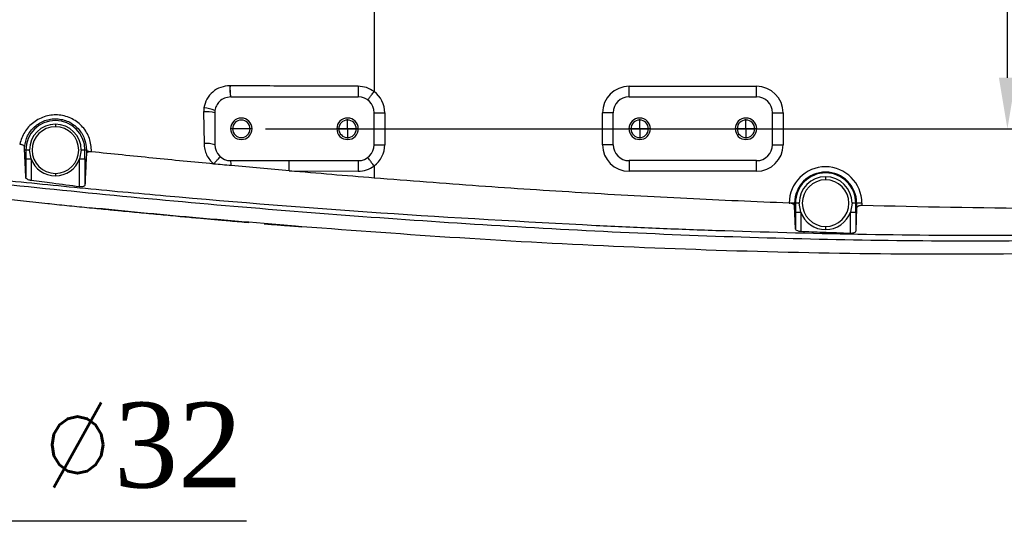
# Model space of a CAD drawing. Header units: millimetres. Extents: x 559 to 1365, y 424 to 1103.
# Tile 34 of 78: x 738 to 785, y 957 to 980. Entities that reach past the tile are written whole.
import ezdxf

# ---------------------------------------------------------------- set-up
doc = ezdxf.new("R2010")
doc.units = ezdxf.units.MM
doc.header["$PDSIZE"] = -1
for name, color, linetype in [('C5直径', 7, 'Continuous'), ('C7线性', 7, 'Continuous'), ('D中心线OR符号线', 7, 'Continuous')]:
    doc.layers.add(name, color=color, linetype=linetype)
doc.styles.get("Standard").update_dxf_attribs({"font": 'times.ttf'})
doc.dimstyles.new('副本 (2) (3) ISO-25', dxfattribs={"dimtxt": 5, "dimasz": 2.4, "dimexe": 1, "dimexo": 0, "dimgap": 1.524, "dimtad": 1, "dimtoh": 1, "dimdec": 1, "dimlfac": 4, "dimdsep": 46, "dimtxsty": 'Standard', "dimcen": 2.5, "dimazin": 2, "dimtfac": 1, "dimtdec": 3, "dimtmove": 0, "dimatfit": 3, "dimfxl": 1, "dimtzin": 0, "dimarcsym": 0})

# ---------------------------------------------------------------- blocks, each defined once
blk = doc.blocks.new('*D113')
at = {"layer": 'C5直径', "color": 0, "lineweight": -2}
for p, q in [((725.522, 994.811), (724.786, 997.096)), ((726.258, 992.527), (728.712, 984.913)), ((737.789, 956.751), (729.449, 982.629)), ((748.975, 956.751), (737.789, 956.751))]:
    blk.add_line(p, q, dxfattribs=at)
at = {"layer": 'C5直径', "color": 0}
for points in [[(725.141, 994.689), (725.903, 994.934), (726.258, 992.527)], [(729.829, 982.751), (729.068, 982.506), (728.712, 984.913)]]:
    blk.add_solid(points, dxfattribs=at)
at = {"layer": 'Defpoints', "color": 0}
for p in [(726.258, 992.527), (728.712, 984.913)]:
    blk.add_point(p, dxfattribs=at)
at = {"layer": 'C5直径', "color": 0, "insert": (739.313, 962.345), "char_height": 4, "attachment_point": 1}
blk.add_mtext('{\\Ftxt.shx|c0;%%C\\fTimes New Roman|b0|i0|c0|p0;32}', dxfattribs=at)
blk = doc.blocks.new('*D124')
at = {"layer": 'C7线性', "color": 0, "lineweight": -2}
for p, q in [((749.773, 1002.22), (785.793, 1002.22)), ((784.793, 977.62), (784.793, 999.82)), ((749.867, 975.22), (785.793, 975.22))]:
    blk.add_line(p, q, dxfattribs=at)
at = {"layer": 'C7线性', "color": 0}
for points in [[(785.193, 999.82), (784.393, 999.82), (784.793, 1002.22)], [(784.393, 977.62), (785.193, 977.62), (784.793, 975.22)]]:
    blk.add_solid(points, dxfattribs=at)
at = {"layer": 'Defpoints', "color": 0}
for p in [(749.773, 1002.22), (784.793, 1002.22), (749.867, 975.22)]:
    blk.add_point(p, dxfattribs=at)
at = {"layer": 'C7线性', "color": 0, "insert": (779.2, 988.72), "char_height": 4, "attachment_point": 2, "rotation": 90}
blk.add_mtext('108', dxfattribs=at)
blk = doc.blocks.new('SW_CENTERMARKSYMBOL_8')
at = {"layer": 'D中心线OR符号线', "color": 0}
for p, q in [((-0.25, 0), (-0.4525, 0)), ((0, 0), (-0.25, 0)), ((0, 0.25), (0, 0.4525)), ((0, 0), (0, 0.25)), ((0, 0), (0, -0.25)), ((0, 0), (0.25, 0)), ((0.25, 0), (0.4525, 0)), ((0, -0.25), (0, -0.4525))]:
    blk.add_line(p, q, dxfattribs=at)
blk = doc.blocks.new('SW_CENTERMARKSYMBOL_9')
at = {"layer": 'D中心线OR符号线', "color": 0}
for p, q in [((-0.25, 0), (-0.4525, 0)), ((0, 0), (-0.25, 0)), ((0, 0.25), (0, 0.4525)), ((0, 0), (0, 0.25)), ((0, 0), (0, -0.25)), ((0, 0), (0.25, 0)), ((0.25, 0), (0.4525, 0)), ((0, -0.25), (0, -0.4525))]:
    blk.add_line(p, q, dxfattribs=at)
blk = doc.blocks.new('SW_CENTERMARKSYMBOL_10')
at = {"layer": 'D中心线OR符号线', "color": 0}
for p, q in [((-0.25, 0), (-0.4525, 0)), ((0, 0), (-0.25, 0)), ((0, 0.25), (0, 0.4525)), ((0, 0), (0, 0.25)), ((0, 0), (0, -0.25)), ((0, 0), (0.25, 0)), ((0.25, 0), (0.4525, 0)), ((0, -0.25), (0, -0.4525))]:
    blk.add_line(p, q, dxfattribs=at)

msp = doc.modelspace()

# ---------------------------------------------------------------- linework, layer by layer
at = {"color": 7, "linetype": 'Continuous', "lineweight": 25}
for p, q in [((754.9853, 983.4075), (754.9854, 976.9698)), ((766.9853, 976.72), (766.9853, 977.22)), ((766.9853, 977.22), (772.9853, 977.22)), ((772.9853, 976.72), (772.9853, 977.22)), ((748.2353, 976.72), (748.2332, 976.72)), ((748.2353, 976.72), (754.2353, 976.72)), ((766.9853, 976.72), (772.9853, 976.72)), ((746.9637, 976.0115), (746.9798, 974.5206)), ((747.4853, 975.97), (747.4853, 974.47)), ((754.9853, 974.47), (754.9853, 975.97)), ((754.9853, 975.97), (755.4853, 975.97)), ((755.4853, 975.97), (755.4853, 974.47)), ((766.2353, 975.97), (765.7353, 975.97)), ((765.7353, 974.47), (765.7353, 975.97)), ((766.2353, 974.47), (766.2353, 975.97)), ((773.7353, 974.47), (773.7353, 975.97)), ((773.7353, 975.97), (774.2353, 975.97)), ((774.2353, 975.97), (774.2353, 974.47)), ((739.9853, 975.4351), (739.9853, 975.3172)), ((748.3228, 975.22), (748.2291, 975.22)), ((748.7353, 975.22), (748.3228, 975.22)), ((749.1478, 975.22), (748.7353, 975.22)), ((749.2416, 975.22), (749.1478, 975.22)), ((753.3228, 975.22), (753.2291, 975.22)), ((753.7353, 975.22), (753.3228, 975.22)), ((754.1478, 975.22), (753.7353, 975.22)), ((754.2416, 975.22), (754.1478, 975.22)), ((767.0728, 975.22), (766.9791, 975.22)), ((767.4853, 975.22), (767.0728, 975.22)), ((767.8978, 975.22), (767.4853, 975.22)), ((767.9916, 975.22), (767.8978, 975.22)), ((772.0728, 975.22), (771.9791, 975.22)), ((772.4853, 975.22), (772.0728, 975.22)), ((772.8978, 975.22), (772.4853, 975.22)), ((772.9916, 975.22), (772.8978, 975.22)), ((738.5333, 974.22), (738.5333, 974.3698)), ((738.5947, 974.22), (738.5333, 974.22)), ((738.7702, 974.22), (738.5947, 974.22)), ((738.8445, 973.8018), (738.7702, 974.22)), ((741.2004, 974.22), (741.1262, 973.8018)), ((741.376, 974.22), (741.2004, 974.22)), ((741.4464, 974.22), (741.376, 974.22)), ((741.4464, 974.22), (741.4457, 974.0621)), ((741.6896, 974.135), (741.6899, 974.1568)), ((754.9853, 974.47), (755.4853, 974.47)), ((766.2353, 974.47), (765.7353, 974.47)), ((773.7353, 974.47), (774.2353, 974.47)), ((738.5945, 973.8018), (738.5945, 972.9236)), ((738.5945, 973.8018), (738.8445, 973.8018)), ((738.8445, 973.8018), (738.8445, 972.7882)), ((741.1262, 972.4911), (741.1262, 973.8018)), ((741.1262, 973.8018), (741.3762, 973.8018)), ((741.3762, 973.8018), (741.3762, 972.5683)), ((748.2353, 973.72), (754.2353, 973.72)), ((772.9853, 973.72), (766.9853, 973.72)), ((766.9853, 973.72), (766.9853, 973.22)), ((772.9853, 973.22), (772.9853, 973.72)), ((750.9943, 973.2378), (754.2348, 973.2211)), ((754.9853, 973.47), (754.9853, 972.9014)), ((772.9853, 973.22), (766.9853, 973.22)), ((739.9853, 973.1227), (739.9853, 973.0049)), ((776.2353, 972.9656), (776.2353, 972.8172)), ((741.59, 971.5053), (741.6093, 971.5082)), ((774.7745, 971.72), (774.5458, 971.72)), ((774.7745, 971.5902), (774.7745, 971.72)), ((774.8142, 971.72), (774.7745, 971.72)), ((774.814, 970.5181), (774.7745, 971.5902)), ((774.9897, 971.72), (774.8142, 971.72)), ((775.0639, 971.2964), (774.9897, 971.72)), ((777.481, 971.72), (777.4067, 971.2964)), ((777.6565, 971.72), (777.481, 971.72)), ((777.6961, 971.72), (777.6565, 971.72)), ((777.6961, 971.4908), (777.6567, 970.4134)), ((777.9461, 971.72), (777.6961, 971.72)), ((777.6961, 971.72), (777.6961, 971.4908)), ((777.9461, 971.72), (777.9461, 971.6063)), ((774.814, 971.2964), (774.814, 970.5181)), ((774.814, 971.2964), (775.0639, 971.2964)), ((775.0639, 971.2964), (775.0639, 970.3817)), ((777.4067, 970.2935), (777.4067, 971.2964)), ((777.4067, 971.2964), (777.6567, 971.2964)), ((777.6567, 971.2964), (777.6567, 970.4134)), ((749.8096, 970.758), (749.0946, 970.8187)), ((751.1788, 970.6467), (751.2364, 970.6392)), ((751.2687, 970.635), (751.5916, 970.6086)), ((776.2353, 970.6227), (776.2353, 970.4743))]:
    msp.add_line(p, q, dxfattribs=at)
at = {"color": 8, "linetype": 'Continuous', "lineweight": 25}
for p, q in [((751.2858, 970.6328), (749.8096, 970.758)), ((751.2364, 970.6392), (751.2858, 970.6328)), ((751.5918, 970.611), (751.2858, 970.6329))]:
    msp.add_line(p, q, dxfattribs=at)
at = {"color": 7, "linetype": 'Continuous', "lineweight": 25, "flags": 128}
msp.add_lwpolyline([(739.6345, 971.7058), (739.6754, 971.7015), (739.7076, 971.6982)], dxfattribs=at)
at = {"color": 7, "linetype": 'Continuous', "lineweight": 25}
for centre, radius, start, end in [((750.3856, 977.1158), 2.1885, 176.61961, 190.42114), ((750.3828, 977.1097), 2.1826, 176.44956, 190.28595), ((765.4051, 977.0951), 11.1761, 179.35877, 181.92359), ((754.2353, 975.97), 1.25, 0, 53.12292), ((766.9853, 975.97), 1.25, 90, 180), ((772.9853, 975.97), 1.25, 0, 90), ((754.2353, 975.97), 0.75, 0, 90), ((766.9853, 975.97), 0.75, 90, 180), ((772.9853, 975.97), 0.75, 0, 90), ((747.097, 974.3912), 1.6258, 76.1823, 94.706), ((746.8194, 974.3176), 1.893, 69.11119, 85.22967), ((748.2353, 975.97), 0.75, 171.07894, 180), ((739.9853, 974.22), 1.3906, 0, 180), ((748.7353, 975.22), 0.5063, 0, 180), ((748.7353, 975.22), 0.4125, 0, 180), ((753.7353, 975.22), 0.5062, 0, 180), ((753.7353, 975.22), 0.4125, 0, 180), ((767.4853, 975.22), 0.5063, 0, 180), ((767.4853, 975.22), 0.4125, 0, 180), ((772.4853, 975.22), 0.5063, 0, 180), ((772.4853, 975.22), 0.4125, 0, 180), ((739.9853, 974.22), 1.2151, 90, 180), ((739.9853, 974.22), 1.0973, 90, 270), ((739.9853, 974.22), 1.2151, 0, 90), ((739.9853, 974.22), 1.0973, 270, 90), ((748.7353, 975.22), 0.5063, 180, 0), ((748.7353, 975.22), 0.4125, 180, 0), ((753.7353, 975.22), 0.5062, 180, 0), ((753.7353, 975.22), 0.4125, 180, 0), ((767.4853, 975.22), 0.5063, 180, 0), ((767.4853, 975.22), 0.4125, 180, 0), ((772.4853, 975.22), 0.5063, 180, 0), ((772.4853, 975.22), 0.4125, 180, 0), ((741.6369, 974.4538), 0.3017, 230.82257, 280.10908), ((747.1059, 973.2294), 1.2973, 72.99157, 95.57607), ((748.2353, 974.47), 0.75, 180, 270), ((754.2353, 974.47), 0.75, 270, 0), ((754.2353, 974.47), 1.25, 306.8714, 0), ((766.9853, 974.47), 1.25, 180, 270), ((766.9853, 974.47), 0.75, 180, 270), ((772.9853, 974.47), 0.75, 270, 0), ((772.9853, 974.47), 1.25, 270, 0), ((739.9853, 974.22), 1.2151, 200.12963, 270), ((739.9853, 974.22), 1.2151, 270, 339.87037), ((747.4969, 973.5237), 0.7641, 357.10305, 14.88282), ((872.63, 973.3456), 118.3952, 179.818838, 180.06027), ((776.2353, 971.72), 1.7108, 0, 179.95773), ((776.2353, 971.72), 1.4608, 0, 180), ((776.2353, 971.72), 1.4212, 0, 180), ((776.2353, 971.72), 1.2456, 90, 180), ((776.2353, 971.72), 1.0973, 90, 270), ((776.2353, 971.72), 1.2456, 0, 90), ((776.2353, 971.72), 1.0973, 270, 90), ((776.2353, 971.72), 1.2456, 199.87875, 270), ((776.2353, 971.72), 1.2456, 270, 340.12125)]:
    msp.add_arc(centre, radius, start, end, dxfattribs=at)
for points, knots in [([(748.2009, 977.2449), (748.0539, 977.2305), (747.7608, 977.2018), (747.3776, 976.969), (747.0863, 976.6292), (747.0134, 976.3458), (746.9769, 976.2041)], [0, 0, 0, 0, 0.25160103, 0.50167135, 0.75075864, 1, 1, 1, 1]), ([(748.2045, 977.2448), (748.2038, 977.2449), (748.2026, 977.2449), (748.2014, 977.2449), (748.2009, 977.2449)], [0, 0, 0, 0, 0.56004395, 1, 1, 1, 1]), ([(754.2297, 977.2202), (753.2237, 977.2218), (751.2136, 977.225), (749.2068, 977.2382), (748.2045, 977.2448)], [0, 0, 0, 0, 0.5005299, 1, 1, 1, 1]), ([(754.9852, 976.9695), (754.8693, 977.0418), (754.6377, 977.1863), (754.3657, 977.2089), (754.2297, 977.2202)], [0, 0, 0, 0, 0.5002841, 1, 1, 1, 1]), ([(754.6853, 976.57), (754.6898, 976.576), (754.6989, 976.588), (754.7682, 976.6804), (754.8674, 976.8126), (754.9461, 976.9174), (754.9854, 976.9698)], [0, 0, 0, 0, 0.25, 0.5, 0.75, 1, 1, 1, 1]), ([(748.2332, 976.72), (748.1344, 976.7083), (747.9365, 976.685), (747.7051, 976.5202), (747.5513, 976.3133), (747.5134, 976.1619), (747.4944, 976.0863)], [0, 0, 0, 0, 0.2795426, 0.5596159, 0.78001, 1, 1, 1, 1]), ([(746.9769, 976.2041), (746.9724, 976.1684), (746.9643, 976.1045), (746.9639, 976.04), (746.9637, 976.0115)], [0, 0, 0, 0, 0.5578297, 1, 1, 1, 1]), ([(725.0009, 974.1759), (727.155, 973.8787), (731.4487, 973.2862), (737.9058, 972.5728), (744.3547, 971.9269), (750.8118, 971.3651), (757.277, 970.8823), (763.7523, 970.4868), (770.2396, 970.1855), (776.7398, 969.993), (783.253, 969.9247), (789.7764, 970.0039), (796.3073, 970.2634), (802.1153, 970.6967), (807.2003, 971.2701), (811.5679, 971.9304), (815.5631, 972.7336), (819.1805, 973.6701), (821.9338, 974.5791), (823.868, 975.3271), (824.7156, 975.7314), (824.9799, 975.8574)], [0, 0, 0, 0, 0.06480202, 0.12916383, 0.19348826, 0.25777913, 0.32206591, 0.38637414, 0.45073226, 0.51517453, 0.57970916, 0.64434455, 0.70906823, 0.77394464, 0.81738642, 0.86112195, 0.90517877, 0.93843134, 0.97209952, 0.99130007, 1, 1, 1, 1]), ([(741.6899, 974.1568), (741.6708, 974.3645), (741.6326, 974.7786), (741.2964, 975.3261), (740.7952, 975.7207), (740.1728, 975.9042), (739.52, 975.8446), (738.9398, 975.5501), (738.4974, 975.081), (738.3691, 974.6942), (738.3049, 974.5009)], [0, 0, 0, 0, 0.1248916, 0.2491186, 0.3730476, 0.4971833, 0.6218941, 0.7474849, 0.8737585, 1, 1, 1, 1]), ([(738.5333, 974.3698), (738.5682, 974.5441), (738.6378, 974.8912), (738.9279, 975.2651), (739.2286, 975.4887), (739.4845, 975.6103), (739.7613, 975.6813), (740.0446, 975.697), (740.329, 975.6573), (740.6874, 975.5338), (741.0752, 975.2516), (741.3887, 974.7715), (741.4271, 974.404), (741.4464, 974.22)], [0, 0, 0, 0, 0.1267008, 0.2523829, 0.3151782, 0.3773043, 0.4384055, 0.5015759, 0.561894, 0.6259628, 0.7502003, 0.8749008, 1, 1, 1, 1]), ([(771.0683, 970.4401), (773.2947, 970.3731), (777.7504, 970.2392), (784.4439, 970.1928), (791.1463, 970.2886), (797.2883, 970.5487), (802.8676, 970.9613), (807.8918, 971.5035), (812.2267, 972.1664), (815.8667, 972.9008), (818.8143, 973.6375), (821.7615, 974.527), (823.672, 975.3105), (824.6371, 975.7062)], [0, 0, 0, 0, 0.12336575, 0.24688561, 0.37058628, 0.49443276, 0.58712014, 0.68021538, 0.77409422, 0.82975795, 0.88572267, 0.94227629, 1, 1, 1, 1]), ([(724.9853, 974.3176), (726.3371, 974.1307), (729.0288, 973.7584), (733.0718, 973.2884), (737.1055, 972.8467), (741.1421, 972.4395), (747.201, 971.8774), (755.2918, 971.2257), (762.0503, 970.8581), (765.4299, 970.6742)], [0, 0, 0, 0, 0.1009324, 0.2009784, 0.3009088, 0.4008237, 0.5007101, 0.7503283, 1, 1, 1, 1]), ([(738.3049, 974.5009), (738.3233, 974.4982), (738.3602, 974.493), (738.4092, 974.4795), (738.4508, 974.4628), (738.4938, 974.4387), (738.5278, 974.4061), (738.5315, 974.3819), (738.5333, 974.3698)], [0, 0, 0, 0, 0.12479996, 0.25024745, 0.36943386, 0.50074349, 0.74975065, 1, 1, 1, 1]), ([(738.5945, 972.9236), (738.5911, 973.0002), (738.5844, 973.1541), (738.5742, 973.3755), (738.564, 973.5932), (738.5535, 973.8124), (738.5432, 974.0215), (738.5364, 974.1587), (738.5333, 974.22)], [0, 0, 0, 0, 0.1666664, 0.3345329, 0.4999958, 0.6660961, 0.8510034, 1, 1, 1, 1]), ([(738.5947, 974.22), (738.5947, 974.1419), (738.5946, 974.0025), (738.5945, 973.8631), (738.5945, 973.8018)], [0, 0, 0, 0, 0.56000625, 1, 1, 1, 1]), ([(741.3762, 973.8018), (741.3761, 973.8798), (741.376, 974.0192), (741.376, 974.1586), (741.376, 974.22)], [0, 0, 0, 0, 0.5600084, 1, 1, 1, 1]), ([(741.6896, 974.135), (741.6723, 974.1364), (741.6377, 974.1391), (741.5889, 974.1373), (741.5454, 974.1315), (741.4976, 974.1187), (741.4558, 974.0959), (741.449, 974.0734), (741.4457, 974.0621)], [0, 0, 0, 0, 0.1254316, 0.2501196, 0.3730223, 0.5005536, 0.7502463, 1, 1, 1, 1]), ([(747.4389, 973.562), (746.4803, 973.6538), (744.5631, 973.8374), (742.6474, 974.0358), (741.6896, 974.135)], [0, 0, 0, 0, 0.5, 1, 1, 1, 1]), ([(746.9798, 974.5206), (746.9867, 974.4296), (747.0003, 974.2476), (747.096, 973.9887), (747.2383, 973.7516), (747.3721, 973.6252), (747.4389, 973.5621)], [0, 0, 0, 0, 0.2493774, 0.4986624, 0.7495875, 1, 1, 1, 1]), ([(741.4457, 974.0621), (741.44, 973.9474), (741.4283, 973.7108), (741.4109, 973.3463), (741.3934, 972.969), (741.3819, 972.7019), (741.3762, 972.5683)], [0, 0, 0, 0, 0.2425187, 0.5000232, 0.7500031, 1, 1, 1, 1]), ([(747.4389, 973.5621), (747.4772, 973.6069), (747.5566, 973.6999), (747.6598, 973.8126), (747.7339, 973.8865), (747.7478, 973.8918), (747.7545, 973.8943)], [0, 0, 0, 0, 0.2411784, 0.5, 0.7588216, 1, 1, 1, 1]), ([(750.9943, 973.2378), (750.9942, 973.2991), (750.9942, 973.4265), (750.9938, 973.5885), (750.9933, 973.6995), (750.9929, 973.7133), (750.9927, 973.72)], [0, 0, 0, 0, 0.2405647, 0.5000025, 0.7594389, 1, 1, 1, 1]), ([(754.9853, 973.47), (754.946, 973.5224), (754.8675, 973.6273), (754.7683, 973.7595), (754.699, 973.852), (754.69, 973.8641), (754.6855, 973.8701)], [0, 0, 0, 0, 0.25, 0.5, 0.75, 1, 1, 1, 1]), ([(815.7746, 973.6469), (814.3803, 973.3936), (811.5916, 972.8868), (807.3696, 972.376), (803.1359, 971.9917), (798.8926, 971.7276), (793.2794, 971.5069), (786.2944, 971.4196), (780.7289, 971.5441), (777.9461, 971.6063)], [0, 0, 0, 0, 0.1119923, 0.2239903, 0.3359914, 0.447993, 0.5599963, 0.7799961, 1, 1, 1, 1]), ([(748.26, 973.4851), (748.1231, 973.4978), (747.8494, 973.5233), (747.5757, 973.5491), (747.4389, 973.562)], [0, 0, 0, 0, 0.5, 1, 1, 1, 1]), ([(750.9942, 973.2377), (750.5385, 973.2781), (749.6269, 973.3589), (748.7156, 973.443), (748.26, 973.4851)], [0, 0, 0, 0, 0.5, 1, 1, 1, 1]), ([(754.9853, 972.9015), (754.32, 972.9557), (752.9893, 973.0641), (751.6593, 973.1799), (750.9942, 973.2377)], [0, 0, 0, 0, 0.5, 1, 1, 1, 1]), ([(754.2348, 973.2211), (754.3702, 973.2321), (754.6406, 973.254), (754.8705, 973.3981), (754.9853, 973.4701)], [0, 0, 0, 0, 0.5005728, 1, 1, 1, 1]), ([(738.8445, 972.7882), (738.828, 972.7908), (738.794, 972.7961), (738.7301, 972.8133), (738.6621, 972.8423), (738.6068, 972.8831), (738.5986, 972.9101), (738.5945, 972.9236)], [0, 0, 0, 0, 0.121788, 0.2506638, 0.5001474, 0.7496575, 1, 1, 1, 1]), ([(741.1262, 972.4911), (740.6971, 972.5464), (739.9364, 972.6446), (739.176, 972.7446), (738.8445, 972.7882)], [0, 0, 0, 0, 0.5640613, 1, 1, 1, 1]), ([(818.709, 972.9989), (818.5938, 972.964), (817.4706, 972.6236), (815.2935, 972.1332), (812.1916, 971.4996), (808.5329, 970.9025), (804.3145, 970.3623), (799.5352, 969.9187), (794.7322, 969.6087), (788.9525, 969.375), (782.1972, 969.2798), (774.4703, 969.3748), (766.74, 969.6442), (759.1113, 970.0482), (754.0649, 970.4259), (751.5918, 970.611)], [0, 0, 0, 0, 0.0053564, 0.0522058, 0.0991516, 0.1462136, 0.2170706, 0.2883023, 0.359697, 0.4311565, 0.545606, 0.6601885, 0.7748851, 0.8896781, 1, 1, 1, 1]), ([(774.5246, 971.7212), (772.9199, 971.788), (769.66, 971.9238), (764.7915, 972.1989), (759.8825, 972.5201), (756.6296, 972.7734), (754.9853, 972.9014)], [0, 0, 0, 0, 0.2461155, 0.4999996, 0.7472537, 1, 1, 1, 1]), ([(741.3762, 972.5683), (741.3724, 972.5554), (741.3648, 972.5297), (741.3184, 972.5048), (741.2683, 972.4921), (741.2243, 972.4869), (741.1763, 972.486), (741.1429, 972.4894), (741.1262, 972.4911)], [0, 0, 0, 0, 0.2495628, 0.4986081, 0.6263511, 0.7488533, 0.8740383, 1, 1, 1, 1]), ([(737.3405, 971.952), (737.7227, 971.9102), (738.4872, 971.8267), (739.2521, 971.7461), (739.6345, 971.7058)], [0, 0, 0, 0, 0.5000102, 1, 1, 1, 1]), ([(739.7076, 971.6982), (740.0213, 971.6655), (740.6487, 971.6003), (741.2762, 971.537), (741.59, 971.5053)], [0, 0, 0, 0, 0.5000098, 1, 1, 1, 1]), ([(741.6064, 971.5078), (741.8943, 971.479), (742.4227, 971.4263), (743.1257, 971.3578), (743.6867, 971.3037), (744.1565, 971.259), (744.6044, 971.2168), (745.0596, 971.1743), (745.5185, 971.1319), (746.1015, 971.0786), (746.6414, 971.0299), (747.1411, 970.9856), (747.4986, 970.9536), (747.861, 970.9208), (748.2493, 970.8859), (748.6707, 970.8486), (748.9445, 970.8253), (749.094, 970.8126)], [0, 0, 0, 0, 0.1059979, 0.1945201, 0.2586762, 0.3123736, 0.367325, 0.4234215, 0.4797349, 0.5360486, 0.6376708, 0.6782864, 0.7194649, 0.7694822, 0.83168, 0.908109, 1, 1, 1, 1]), ([(774.5246, 971.7212), (774.5285, 971.721), (774.5356, 971.7207), (774.5427, 971.7202), (774.5458, 971.72)], [0, 0, 0, 0, 0.5599991, 1, 1, 1, 1]), ([(774.7745, 971.5902), (774.7729, 971.5997), (774.7705, 971.614), (774.7521, 971.6424), (774.7148, 971.6743), (774.6397, 971.7069), (774.5758, 971.7158), (774.5458, 971.72)], [0, 0, 0, 0, 0.1663886, 0.250788, 0.5006078, 0.76514, 1, 1, 1, 1]), ([(774.8142, 971.72), (774.8141, 971.6409), (774.8141, 971.4997), (774.814, 971.3585), (774.814, 971.2964)], [0, 0, 0, 0, 0.56001151, 1, 1, 1, 1]), ([(777.6567, 971.2964), (777.6567, 971.3755), (777.6566, 971.5166), (777.6565, 971.6578), (777.6565, 971.72)], [0, 0, 0, 0, 0.5600025, 1, 1, 1, 1]), ([(777.9461, 971.6063), (777.9292, 971.6062), (777.895, 971.6062), (777.8468, 971.5996), (777.8027, 971.5885), (777.753, 971.5686), (777.7074, 971.5357), (777.6999, 971.5058), (777.6961, 971.4908)], [0, 0, 0, 0, 0.12400454, 0.2504213, 0.37149705, 0.50071923, 0.75014537, 1, 1, 1, 1]), ([(749.8091, 970.7528), (750.0456, 970.7334), (750.5069, 970.6957), (750.9585, 970.6612), (751.1787, 970.6444)], [0, 0, 0, 0, 0.5125536, 1, 1, 1, 1]), ([(765.4299, 970.6742), (766.3691, 970.6306), (768.248, 970.5432), (770.1281, 970.4745), (771.0683, 970.4401)], [0, 0, 0, 0, 0.4998922, 1, 1, 1, 1]), ([(775.0639, 970.3817), (775.047, 970.383), (775.0125, 970.3855), (774.9476, 970.3994), (774.8793, 970.4274), (774.8255, 970.4711), (774.8178, 970.5024), (774.814, 970.5181)], [0, 0, 0, 0, 0.1229653, 0.2506489, 0.5000026, 0.749667, 1, 1, 1, 1]), ([(777.6567, 970.4134), (777.653, 970.3979), (777.6455, 970.367), (777.6002, 970.3328), (777.5507, 970.312), (777.5065, 970.3004), (777.4581, 970.2934), (777.4238, 970.2935), (777.4067, 970.2935)], [0, 0, 0, 0, 0.2495785, 0.498687, 0.6282315, 0.7489698, 0.8757857, 1, 1, 1, 1]), ([(777.4067, 970.2935), (776.9712, 970.3087), (776.1902, 970.336), (775.4094, 970.3677), (775.0639, 970.3817)], [0, 0, 0, 0, 0.5576012, 1, 1, 1, 1])]:
    msp.add_open_spline(points, degree=3, knots=knots, dxfattribs=at)
at = {"color": 8, "linetype": 'Continuous', "lineweight": 25}
msp.add_open_spline([(749.0946, 970.8187), (748.2081, 970.8923), (745.7047, 971.1001), (743.2048, 971.3463), (741.59, 971.5053)], degree=3, knots=[0, 0, 0, 0, 0.35409593, 1, 1, 1, 1], dxfattribs=at)

# ---------------------------------------------------------------- block references
at = {"layer": 'D中心线OR符号线', "color": 7}
for name, p in [('SW_CENTERMARKSYMBOL_8', (753.7353, 975.22)), ('SW_CENTERMARKSYMBOL_9', (767.4853, 975.22)), ('SW_CENTERMARKSYMBOL_10', (772.4853, 975.22))]:
    msp.add_blockref(name, p, dxfattribs=at)

# ---------------------------------------------------------------- dimensions: what is measured, and where the dimension line sits
at = {"layer": 'C5直径', "color": 7}
dim = msp.add_diameter_dim_2p(p1=(726.2582, 992.5271), p2=(728.7124, 984.9128), text='{\\Ftxt.shx|c0;%%C\\fTimes New Roman|b0|i0|c0|p0;32}', dimstyle='副本 (2) (3) ISO-25', override={"dimtxt": 4, "dimtxsty": 'Standard'}, dxfattribs=at)
dim.commit()
dim.dimension.update_dxf_attribs({"geometry": '*D113', "text_midpoint": (737.7895, 956.7513), "dimtype": 163})
at = {"layer": 'C7线性', "color": 7}
dim = msp.add_linear_dim(base=(784.7932, 1002.22), p1=(749.8666, 975.22), p2=(749.7728, 1002.22), angle=90, dimstyle='副本 (2) (3) ISO-25', override={"dimtxt": 4}, dxfattribs=at)
dim.commit()
dim.dimension.update_dxf_attribs({"geometry": '*D124', "text_midpoint": (784.7932, 988.72), "dimtype": 160})

doc.saveas('drawing.dxf')
